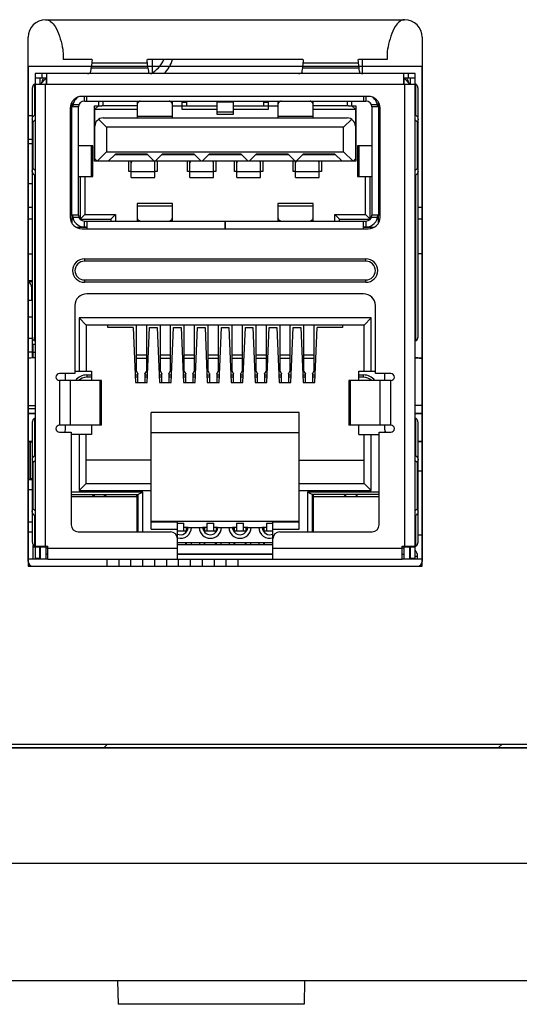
# Model space of a CAD drawing. Header units: millimetres. Extents: x 0 to 3905, y -1166 to 1110.
# Tile 12 of 155: x 464 to 485, y 582 to 624. Entities that reach past the tile are written whole.
import ezdxf

# ---------------------------------------------------------------- set-up
doc = ezdxf.new("R2010")
doc.units = ezdxf.units.MM
doc.header["$LTSCALE"] = 65.395
for name, color, linetype in [('100200351_DXF_CONTINUOUS_LINE', 7, 'CONTINUOUS'), ('100201213_DXF_CONTINUOUS_LINE', 7, 'CONTINUOUS'), ('100201489_DXF_CONTINUOUS_LINE', 7, 'CONTINUOUS'), ('100300849_DXF_CONTINUOUS_LINE', 7, 'CONTINUOUS'), ('101110356_DXF_CONTINUOUS_LINE', 7, 'CONTINUOUS'), ('101302054_DXF_CONTINUOUS_LINE', 7, 'CONTINUOUS'), ('910900013_DXF_CONTINUOUS_LINE', 7, 'CONTINUOUS'), ('910900585_DXF_CONTINUOUS_LINE', 7, 'CONTINUOUS'), ('DE-11-004220DXF_CONTINUOUS_LINE', 7, 'CONTINUOUS'), ('DE-11-053560DXF_CONTINUOUS_LINE', 7, 'CONTINUOUS'), ('DE-11-055623DXF_CONTINUOUS_LINE', 7, 'CONTINUOUS'), ('DE-13-001392DXF_CONTINUOUS_LINE', 7, 'CONTINUOUS'), ('DE-14-037740DXF_CONTINUOUS_LINE', 7, 'CONTINUOUS'), ('DE-19-007966DXF_CONTINUOUS_LINE', 7, 'CONTINUOUS'), ('LED-GREEN__1DXF_CONTINUOUS_LINE', 7, 'CONTINUOUS'), ('MV-20449REV1DXF_CONTINUOUS_LINE', 7, 'CONTINUOUS'), ('MV-20499-B_DXF_CONTINUOUS_LINE', 7, 'CONTINUOUS'), ('MV-20499-T_DXF_CONTINUOUS_LINE', 7, 'CONTINUOUS'), ('MV-23383REV1DXF_CONTINUOUS_LINE', 7, 'CONTINUOUS'), ('PCB-MV-20449DXF_CONTINUOUS_LINE', 7, 'CONTINUOUS'), ('RH2-C110PIN_DXF_CONTINUOUS_LINE', 7, 'CONTINUOUS'), ('RH2-C120__LODXF_CONTINUOUS_LINE', 7, 'CONTINUOUS'), ('RH2-C120__SHDXF_CONTINUOUS_LINE', 7, 'CONTINUOUS'), ('RH2-P110_RH2DXF_CONTINUOUS_LINE', 7, 'CONTINUOUS'), ('RH2-P120_DXF_CONTINUOUS_LINE', 7, 'CONTINUOUS'), ('RH2-S120__DXF_CONTINUOUS_LINE', 7, 'CONTINUOUS'), ('RH2-S130_RH2DXF_CONTINUOUS_LINE', 7, 'CONTINUOUS'), ('RH2-ZZ-0006_DXF_CONTINUOUS_LINE', 7, 'CONTINUOUS'), ('RUH-S110_RH2DXF_CONTINUOUS_LINE', 7, 'CONTINUOUS'), ('U34-MA1X-D1_DXF_CONTINUOUS_LINE', 7, 'CONTINUOUS'), ('Z26-RH2_T1_CDXF_CONTINUOUS_LINE', 7, 'CONTINUOUS')]:
    doc.layers.add(name, color=color, linetype=linetype)

msp = doc.modelspace()

# ---------------------------------------------------------------- linework, layer by layer
at = {"layer": '100200351_DXF_CONTINUOUS_LINE'}
msp.add_line((464.654, 607.725), (464.354, 607.725), dxfattribs=at)
at = {"layer": '100201213_DXF_CONTINUOUS_LINE'}
for p, q in [((464.447, 604.735), (464.447, 606.315)), ((464.447, 606.315), (464.541, 606.315)), ((464.457, 604.725), (464.457, 606.324)), ((464.529, 604.735), (464.447, 604.735)), ((464.529, 604.725), (464.457, 604.725))]:
    msp.add_line(p, q, dxfattribs=at)
for centre, start, end in [((464.457, 606.315), 104.4538, 179.9982), ((464.457, 604.735), 179.9982, 269.9982)]:
    msp.add_arc(centre, 0.01, start, end, dxfattribs=at)
at = {"layer": '100201489_DXF_CONTINUOUS_LINE'}
msp.add_line((480.979, 605.074), (481.154, 605.074), dxfattribs=at)
at = {"layer": '100300849_DXF_CONTINUOUS_LINE'}
msp.add_line((464.354, 602.899), (464.541, 602.899), dxfattribs=at)
at = {"layer": '101110356_DXF_CONTINUOUS_LINE'}
for p, q in [((464.529, 604.699), (464.354, 604.699)), ((464.354, 604.699), (464.529, 604.699))]:
    msp.add_line(p, q, dxfattribs=at)
at = {"layer": '101302054_DXF_CONTINUOUS_LINE'}
for p, q in [((464.541, 613.173), (464.354, 613.173)), ((464.354, 613.153), (464.541, 613.153)), ((464.509, 612.353), (464.509, 612.853)), ((464.541, 612.853), (464.509, 612.853)), ((464.354, 612.353), (464.509, 612.353)), ((464.354, 611.638), (464.539, 611.638)), ((464.539, 610.723), (464.354, 610.723)), ((464.539, 609.884), (464.539, 610.879)), ((464.354, 610.143), (464.539, 610.143)), ((464.554, 610.476), (464.554, 609.89)), ((464.554, 610.476), (464.654, 610.476)), ((464.654, 610.123), (464.554, 610.123))]:
    msp.add_line(p, q, dxfattribs=at)
msp.add_ellipse((464.336, 612.853), major_axis=(0, 0.3), ratio=0.578955, start_param=-1.570796, end_param=-0.10805, dxfattribs=at)
at = {"layer": '910900013_DXF_CONTINUOUS_LINE'}
msp.add_line((480.967, 602.34), (481.154, 602.34), dxfattribs=at)
at = {"layer": '910900585_DXF_CONTINUOUS_LINE'}
for p, q in [((464.354, 602.467), (464.541, 602.467)), ((464.862, 601.324), (464.862, 601.834))]:
    msp.add_line(p, q, dxfattribs=at)
at = {"layer": 'DE-11-004220DXF_CONTINUOUS_LINE'}
for p, q in [((464.354, 620.224), (464.529, 620.224)), ((464.354, 619.224), (464.529, 619.224)), ((464.529, 619.024), (464.354, 619.024)), ((464.354, 617.324), (464.541, 617.324)), ((464.354, 616.324), (464.541, 616.324))]:
    msp.add_line(p, q, dxfattribs=at)
msp.add_arc((468.998, 623.122), 1.6, 316.1358, 341.5067, dxfattribs=at)
at = {"layer": 'DE-11-053560DXF_CONTINUOUS_LINE'}
for p, q in [((481.154, 616.307), (480.967, 616.307)), ((464.354, 615.824), (464.541, 615.824)), ((480.967, 615.824), (481.154, 615.824)), ((464.354, 614.324), (464.541, 614.324)), ((481.154, 614.324), (480.967, 614.324))]:
    msp.add_line(p, q, dxfattribs=at)
at = {"layer": 'DE-11-055623DXF_CONTINUOUS_LINE'}
for p, q in [((465.104, 624.314), (480.404, 624.314)), ((480.404, 624.314), (480.376, 624.314)), ((464.354, 601.214), (464.354, 623.564)), ((481.154, 623.564), (481.154, 601.214)), ((465.854, 622.794), (465.854, 622.614)), ((479.654, 622.794), (479.654, 622.614)), ((467.069, 622.614), (465.854, 622.614)), ((476.069, 622.614), (469.44, 622.614)), ((479.654, 622.614), (478.44, 622.614)), ((464.554, 601.014), (480.954, 601.014)), ((318.943, 593.424), (525.363, 593.424))]:
    msp.add_line(p, q, dxfattribs=at)
for centre, radius, start, end in [((465.104, 623.564), 0.75, 90, 180), ((480.404, 623.564), 0.75, 0, 90), ((464.554, 601.214), 0.2, 180, 270), ((480.954, 601.214), 0.2, 270, 0)]:
    msp.add_arc(centre, radius, start, end, dxfattribs=at)
for points, knots in [([(465.132, 624.314), (465.147, 624.313), (465.212, 624.303), (465.272, 624.269), (465.313, 624.239)], [0, 0, 0, 0, 0.223213, 1, 1, 1, 1]), ([(465.313, 624.239), (465.393, 624.181), (465.55, 623.985), (465.708, 623.608), (465.814, 623.194), (465.855, 622.914), (465.854, 622.794)], [0, 0, 0, 0, 0.186952, 0.465707, 0.772347, 1, 1, 1, 1]), ([(480.195, 624.239), (480.116, 624.181), (479.958, 623.985), (479.801, 623.608), (479.695, 623.194), (479.653, 622.914), (479.654, 622.794)], [0, 0, 0, 0, 0.186952, 0.465707, 0.772347, 1, 1, 1, 1]), ([(480.376, 624.314), (480.362, 624.313), (480.296, 624.303), (480.237, 624.269), (480.195, 624.239)], [0, 0, 0, 0, 0.223213, 1, 1, 1, 1])]:
    msp.add_open_spline(points, degree=3, knots=knots, dxfattribs=at)
at = {"layer": 'DE-13-001392DXF_CONTINUOUS_LINE'}
for p, q in [((467.591, 593.274), (467.741, 593.424)), ((484.406, 593.274), (484.556, 593.424)), ((318.943, 593.274), (525.363, 593.274)), ((525.363, 593.247), (318.943, 593.247)), ((522.482, 588.324), (321.826, 588.324)), ((517.561, 583.324), (326.748, 583.324)), ((468.166, 583.324), (468.192, 582.324)), ((476.142, 583.324), (476.116, 582.324)), ((476.116, 582.324), (468.192, 582.324))]:
    msp.add_line(p, q, dxfattribs=at)
at = {"layer": 'DE-14-037740DXF_CONTINUOUS_LINE'}
msp.add_line((464.354, 604.284), (464.529, 604.284), dxfattribs=at)
at = {"layer": 'DE-19-007966DXF_CONTINUOUS_LINE'}
for p, q in [((469.654, 622.058), (469.654, 622.614)), ((478.6, 622.014), (478.6, 622.614))]:
    msp.add_line(p, q, dxfattribs=at)
msp.add_arc((468.998, 623.122), 1.25, 297.4931, 336.0431, dxfattribs=at)
at = {"layer": 'LED-GREEN__1DXF_CONTINUOUS_LINE'}
for p, q in [((466.194, 603.984), (468.994, 603.984)), ((468.994, 603.984), (468.994, 602.474)), ((476.514, 602.474), (476.514, 603.984)), ((476.514, 603.984), (479.314, 603.984))]:
    msp.add_line(p, q, dxfattribs=at)
at = {"layer": 'MV-20449REV1DXF_CONTINUOUS_LINE'}
for p, q in [((464.354, 607.525), (464.654, 607.525)), ((480.854, 607.524), (481.154, 607.524)), ((464.354, 606.325), (464.541, 606.325)), ((480.967, 606.324), (481.154, 606.324))]:
    msp.add_line(p, q, dxfattribs=at)
at = {"layer": 'MV-20499-B_DXF_CONTINUOUS_LINE'}
for p, q in [((464.554, 606.325), (464.354, 606.325)), ((481.154, 606.324), (480.954, 606.324))]:
    msp.add_line(p, q, dxfattribs=at)
at = {"layer": 'MV-20499-T_DXF_CONTINUOUS_LINE'}
for p, q in [((464.654, 607.525), (464.354, 607.525)), ((481.154, 607.524), (480.854, 607.524))]:
    msp.add_line(p, q, dxfattribs=at)
at = {"layer": 'MV-23383REV1DXF_CONTINUOUS_LINE'}
for p, q in [((464.354, 601.324), (465.204, 601.324)), ((467.724, 601.014), (467.724, 601.314)), ((468.232, 601.014), (468.232, 601.314)), ((468.74, 601.014), (468.74, 601.314)), ((469.248, 601.014), (469.248, 601.314)), ((469.756, 601.014), (469.756, 601.314)), ((470.264, 601.014), (470.264, 601.314)), ((470.772, 601.014), (470.772, 601.314)), ((471.28, 601.014), (471.28, 601.314)), ((471.788, 601.014), (471.788, 601.314)), ((472.296, 601.014), (472.296, 601.314)), ((472.804, 601.014), (472.804, 601.314)), ((473.312, 601.014), (473.312, 601.314)), ((480.304, 601.324), (481.154, 601.324))]:
    msp.add_line(p, q, dxfattribs=at)
at = {"layer": 'PCB-MV-20449DXF_CONTINUOUS_LINE'}
for p, q in [((464.354, 607.524), (464.654, 607.524)), ((480.854, 607.524), (481.154, 607.524)), ((464.354, 606.324), (464.541, 606.324)), ((480.967, 606.324), (481.154, 606.324))]:
    msp.add_line(p, q, dxfattribs=at)
at = {"layer": 'RH2-C110PIN_DXF_CONTINUOUS_LINE'}
for p, q in [((468.959, 611.294), (468.959, 609.352)), ((469.409, 609.352), (469.409, 611.294)), ((469.979, 611.294), (469.979, 609.352)), ((470.429, 609.352), (470.429, 611.294)), ((470.999, 611.294), (470.999, 609.352)), ((471.449, 609.352), (471.449, 611.294)), ((472.019, 611.294), (472.019, 609.352)), ((472.469, 609.352), (472.469, 611.294)), ((473.039, 611.294), (473.039, 609.352)), ((473.489, 609.352), (473.489, 611.294)), ((474.059, 611.294), (474.059, 609.352)), ((474.509, 609.352), (474.509, 611.294)), ((475.079, 611.294), (475.079, 609.352)), ((475.529, 609.352), (475.529, 611.294)), ((476.099, 611.294), (476.099, 609.352)), ((476.549, 609.352), (476.549, 611.294)), ((469.409, 610.006), (468.959, 610.006)), ((468.959, 609.877), (469.409, 609.877)), ((470.429, 610.006), (469.979, 610.006)), ((469.979, 609.877), (470.429, 609.877)), ((471.449, 610.006), (470.999, 610.006)), ((470.999, 609.877), (471.449, 609.877)), ((472.469, 610.006), (472.019, 610.006)), ((472.019, 609.877), (472.469, 609.877)), ((473.489, 610.006), (473.039, 610.006)), ((473.039, 609.877), (473.489, 609.877)), ((474.509, 610.006), (474.059, 610.006)), ((474.059, 609.877), (474.509, 609.877)), ((475.529, 610.006), (475.079, 610.006)), ((475.079, 609.877), (475.529, 609.877)), ((476.549, 610.006), (476.099, 610.006)), ((476.099, 609.877), (476.549, 609.877)), ((469.032, 609.222), (468.959, 609.352)), ((469.409, 609.352), (469.336, 609.222)), ((470.052, 609.222), (469.979, 609.352)), ((470.429, 609.352), (470.356, 609.222)), ((471.072, 609.222), (470.999, 609.352)), ((471.449, 609.352), (471.376, 609.222)), ((472.092, 609.222), (472.019, 609.352)), ((472.469, 609.352), (472.396, 609.222)), ((473.112, 609.222), (473.039, 609.352)), ((473.489, 609.352), (473.416, 609.222)), ((474.132, 609.222), (474.059, 609.352)), ((474.509, 609.352), (474.436, 609.222)), ((475.152, 609.222), (475.079, 609.352)), ((475.529, 609.352), (475.456, 609.222)), ((476.172, 609.222), (476.099, 609.352)), ((476.549, 609.352), (476.476, 609.222)), ((469.032, 609.222), (469.034, 609.215)), ((469.034, 608.844), (469.034, 609.215)), ((469.334, 609.215), (469.336, 609.222)), ((469.334, 609.215), (469.334, 608.844)), ((470.052, 609.222), (470.054, 609.215)), ((470.054, 608.844), (470.054, 609.215)), ((470.354, 609.215), (470.356, 609.222)), ((470.354, 609.215), (470.354, 608.844)), ((471.072, 609.222), (471.074, 609.215)), ((471.074, 608.844), (471.074, 609.215)), ((471.374, 609.215), (471.376, 609.222)), ((471.374, 609.215), (471.374, 608.844)), ((472.092, 609.222), (472.094, 609.215)), ((472.094, 608.844), (472.094, 609.215)), ((472.394, 609.215), (472.396, 609.222)), ((472.394, 609.215), (472.394, 608.844)), ((473.112, 609.222), (473.114, 609.215)), ((473.114, 608.844), (473.114, 609.215)), ((473.414, 609.215), (473.416, 609.222)), ((473.414, 609.215), (473.414, 608.844)), ((474.132, 609.222), (474.134, 609.215)), ((474.134, 608.844), (474.134, 609.215)), ((474.434, 609.215), (474.436, 609.222)), ((474.434, 609.215), (474.434, 608.844)), ((475.152, 609.222), (475.154, 609.215)), ((475.154, 608.844), (475.154, 609.215)), ((475.454, 609.215), (475.456, 609.222)), ((475.454, 609.215), (475.454, 608.844)), ((476.172, 609.222), (476.174, 609.215)), ((476.174, 608.844), (476.174, 609.215)), ((476.474, 609.215), (476.476, 609.222)), ((476.474, 609.215), (476.474, 608.844))]:
    msp.add_line(p, q, dxfattribs=at)
at = {"layer": 'RH2-C120__LODXF_CONTINUOUS_LINE'}
for p, q in [((471.969, 602.66), (471.795, 602.66)), ((471.819, 602.66), (471.819, 602.55)), ((471.869, 602.66), (471.869, 602.499)), ((471.969, 602.849), (471.969, 602.499)), ((471.969, 602.849), (472.269, 602.849)), ((472.269, 602.499), (472.269, 602.849)), ((472.444, 602.66), (472.269, 602.66)), ((472.369, 602.66), (472.369, 602.499)), ((472.419, 602.66), (472.419, 602.55)), ((474.509, 602.66), (474.335, 602.66)), ((474.359, 602.66), (474.359, 602.55)), ((474.409, 602.66), (474.409, 602.499)), ((474.509, 602.849), (474.509, 602.499)), ((474.509, 602.849), (474.784, 602.849)), ((472.393, 602.499), (471.846, 602.499)), ((471.894, 602.44), (471.894, 602.499)), ((472.344, 602.44), (472.344, 602.499)), ((474.784, 602.499), (474.386, 602.499)), ((474.434, 602.44), (474.434, 602.499)), ((471.894, 601.924), (471.894, 602.004)), ((472.344, 601.924), (472.344, 602.004)), ((474.434, 601.924), (474.434, 602.004))]:
    msp.add_line(p, q, dxfattribs=at)
at = {"layer": 'RH2-C120__SHDXF_CONTINUOUS_LINE'}
for p, q in [((470.724, 602.849), (470.999, 602.849)), ((470.999, 602.499), (470.999, 602.849)), ((471.174, 602.66), (470.999, 602.66)), ((471.099, 602.66), (471.099, 602.499)), ((471.149, 602.66), (471.149, 602.55)), ((473.239, 602.66), (473.065, 602.66)), ((473.089, 602.66), (473.089, 602.55)), ((473.139, 602.66), (473.139, 602.499)), ((473.239, 602.849), (473.239, 602.499)), ((473.239, 602.849), (473.539, 602.849)), ((473.539, 602.499), (473.539, 602.849)), ((473.714, 602.66), (473.539, 602.66)), ((473.639, 602.66), (473.639, 602.499)), ((473.689, 602.66), (473.689, 602.55)), ((471.123, 602.499), (470.724, 602.499)), ((471.074, 602.44), (471.074, 602.499)), ((473.663, 602.499), (473.116, 602.499)), ((473.164, 602.44), (473.164, 602.499)), ((473.614, 602.44), (473.614, 602.499)), ((471.074, 601.924), (471.074, 602.004)), ((473.164, 601.924), (473.164, 602.004)), ((473.614, 601.924), (473.614, 602.004))]:
    msp.add_line(p, q, dxfattribs=at)
at = {"layer": 'RH2-P110_RH2DXF_CONTINUOUS_LINE'}
for p, q in [((465.129, 621.814), (464.879, 621.564)), ((465.129, 621.814), (465.129, 621.564)), ((480.379, 621.564), (480.379, 621.814)), ((480.379, 621.814), (480.629, 621.564)), ((466.229, 620.594), (466.229, 620.806)), ((467.179, 618.284), (467.179, 620.644)), ((467.179, 620.644), (467.504, 620.644)), ((467.354, 620.844), (467.354, 620.644)), ((467.554, 620.644), (467.554, 620.844)), ((470.904, 620.794), (471.104, 620.794)), ((471.104, 620.794), (471.104, 620.644)), ((474.404, 620.644), (474.404, 620.794)), ((474.404, 620.794), (474.604, 620.794)), ((477.954, 620.844), (477.954, 620.644)), ((478.004, 620.644), (478.329, 620.644)), ((478.154, 620.644), (478.154, 620.844)), ((478.329, 620.644), (478.329, 618.284)), ((479.279, 620.806), (479.279, 620.594)), ((467.304, 618.284), (467.179, 618.284)), ((468.654, 617.834), (468.654, 618.284)), ((469.854, 618.284), (469.854, 617.834)), ((471.154, 617.834), (471.154, 618.284)), ((472.354, 618.284), (472.354, 617.834)), ((473.154, 617.834), (473.154, 618.284)), ((474.354, 618.284), (474.354, 617.834)), ((475.654, 617.834), (475.654, 618.284)), ((476.854, 618.284), (476.854, 617.834)), ((478.329, 618.284), (478.204, 618.284)), ((468.754, 617.834), (468.654, 617.834)), ((469.854, 617.834), (469.754, 617.834)), ((471.254, 617.834), (471.154, 617.834)), ((472.354, 617.834), (472.254, 617.834)), ((473.254, 617.834), (473.154, 617.834)), ((474.354, 617.834), (474.254, 617.834)), ((475.754, 617.834), (475.654, 617.834)), ((476.854, 617.834), (476.754, 617.834)), ((466.579, 617.634), (466.579, 615.804)), ((466.779, 617.634), (466.779, 616.004)), ((478.729, 616.004), (478.729, 617.634)), ((478.929, 615.804), (478.929, 617.634)), ((466.579, 615.804), (466.779, 616.004)), ((466.779, 616.004), (468.079, 616.004)), ((467.879, 615.804), (468.079, 616.004)), ((468.079, 616.004), (468.079, 615.724)), ((477.429, 615.724), (477.429, 616.004)), ((477.629, 615.804), (477.429, 616.004)), ((477.429, 616.004), (478.729, 616.004)), ((478.929, 615.804), (478.729, 616.004)), ((466.229, 615.632), (466.229, 615.974)), ((466.579, 615.804), (467.879, 615.804)), ((467.879, 615.804), (467.879, 615.724)), ((477.629, 615.724), (477.629, 615.804)), ((477.629, 615.804), (478.929, 615.804)), ((479.279, 615.974), (479.279, 615.632)), ((466.854, 615.454), (466.418, 615.454)), ((479.091, 615.454), (478.654, 615.454)), ((466.534, 611.594), (466.534, 609.324)), ((478.974, 611.594), (466.534, 611.594)), ((466.834, 611.294), (466.534, 611.594)), ((478.674, 611.294), (478.974, 611.594)), ((478.974, 609.324), (478.974, 611.594)), ((466.834, 611.294), (466.834, 609.324)), ((478.674, 611.294), (466.834, 611.294)), ((467.754, 611.194), (467.754, 611.294)), ((468.835, 611.194), (467.754, 611.194)), ((468.835, 611.194), (468.934, 608.844)), ((469.434, 608.844), (469.534, 611.194)), ((469.534, 611.194), (469.855, 611.194)), ((469.855, 611.194), (469.954, 608.844)), ((470.454, 608.844), (470.554, 611.194)), ((470.554, 611.194), (470.875, 611.194)), ((470.875, 611.194), (470.974, 608.844)), ((471.474, 608.844), (471.574, 611.194)), ((471.574, 611.194), (471.895, 611.194)), ((471.895, 611.194), (471.994, 608.844)), ((472.494, 608.844), (472.594, 611.194)), ((472.594, 611.194), (472.915, 611.194)), ((472.915, 611.194), (473.014, 608.844)), ((473.514, 608.844), (473.614, 611.194)), ((473.614, 611.194), (473.935, 611.194)), ((473.935, 611.194), (474.034, 608.844)), ((474.534, 608.844), (474.634, 611.194)), ((474.634, 611.194), (474.955, 611.194)), ((474.955, 611.194), (475.054, 608.844)), ((475.554, 608.844), (475.654, 611.194)), ((475.654, 611.194), (475.975, 611.194)), ((475.975, 611.194), (476.074, 608.844)), ((476.574, 608.844), (476.674, 611.194)), ((477.754, 611.194), (476.674, 611.194)), ((477.754, 611.294), (477.754, 611.194)), ((478.674, 609.324), (478.674, 611.294)), ((466.354, 609.324), (467.054, 609.324)), ((467.054, 609.324), (467.054, 608.924)), ((478.454, 608.924), (478.454, 609.324)), ((478.454, 609.324), (479.154, 609.324)), ((468.934, 608.844), (469.434, 608.844)), ((469.954, 608.844), (470.454, 608.844)), ((470.974, 608.844), (471.474, 608.844)), ((471.994, 608.844), (472.494, 608.844)), ((473.014, 608.844), (473.514, 608.844)), ((474.034, 608.844), (474.534, 608.844)), ((475.054, 608.844), (475.554, 608.844)), ((476.074, 608.844), (476.574, 608.844)), ((469.604, 602.594), (469.604, 607.564)), ((475.904, 607.564), (469.604, 607.564)), ((475.904, 602.594), (475.904, 607.564)), ((467.054, 607.024), (467.054, 606.624)), ((478.454, 606.624), (478.454, 607.024)), ((467.054, 606.624), (466.194, 606.624)), ((466.534, 606.624), (466.534, 604.234)), ((466.834, 604.534), (466.834, 606.624)), ((475.904, 606.694), (469.604, 606.694)), ((478.454, 606.624), (479.314, 606.624)), ((478.674, 604.534), (478.674, 606.624)), ((478.974, 604.234), (478.974, 606.624)), ((469.604, 605.534), (466.834, 605.534)), ((475.904, 605.534), (478.674, 605.534)), ((466.834, 604.534), (466.534, 604.234)), ((466.534, 604.234), (469.604, 604.234)), ((466.834, 604.534), (469.604, 604.534)), ((475.904, 604.534), (478.674, 604.534)), ((475.904, 604.234), (478.974, 604.234)), ((478.674, 604.534), (478.974, 604.234)), ((469.244, 604.159), (466.194, 604.159)), ((466.194, 604.059), (469.044, 604.059)), ((467.094, 603.984), (467.169, 604.059)), ((467.169, 604.059), (467.169, 603.984)), ((467.619, 603.984), (467.619, 604.059)), ((467.619, 604.059), (467.694, 603.984)), ((468.989, 603.984), (468.989, 604.059)), ((469.244, 604.159), (469.044, 604.059)), ((469.044, 602.474), (469.044, 604.059)), ((469.244, 602.474), (469.244, 604.159)), ((476.264, 604.159), (476.264, 602.474)), ((479.314, 604.159), (476.264, 604.159)), ((476.464, 604.059), (476.264, 604.159)), ((476.464, 604.059), (476.464, 602.474)), ((479.314, 604.059), (476.464, 604.059)), ((476.519, 603.984), (476.519, 604.059)), ((477.889, 604.059), (477.814, 603.984)), ((477.889, 604.059), (477.889, 603.984)), ((478.339, 604.059), (478.339, 603.984)), ((478.414, 603.984), (478.339, 604.059)), ((469.604, 602.924), (475.904, 602.924)), ((469.604, 602.894), (470.724, 602.894)), ((469.604, 602.594), (470.724, 602.594)), ((470.724, 602.174), (470.724, 602.894)), ((474.784, 602.174), (474.784, 602.894)), ((474.784, 602.894), (475.904, 602.894)), ((474.784, 602.594), (475.904, 602.594)), ((464.879, 601.324), (464.879, 601.834)), ((465.129, 601.324), (465.129, 601.864)), ((465.204, 601.774), (465.129, 601.774)), ((474.784, 601.924), (470.724, 601.924)), ((480.379, 601.774), (480.304, 601.774)), ((480.379, 601.324), (480.379, 601.864)), ((480.629, 601.324), (480.629, 601.834)), ((465.204, 601.524), (465.129, 601.524)), ((474.784, 601.524), (470.724, 601.524)), ((480.304, 601.524), (480.379, 601.524))]:
    msp.add_line(p, q, dxfattribs=at)
at = {"layer": 'RH2-P120_DXF_CONTINUOUS_LINE'}
for p, q in [((471.105, 602.474), (471.074, 602.474)), ((471.099, 602.474), (471.099, 602.467)), ((471.103, 602.471), (471.099, 602.474)), ((471.894, 602.474), (471.864, 602.474)), ((471.869, 602.474), (471.866, 602.471)), ((471.869, 602.467), (471.869, 602.474)), ((472.375, 602.474), (472.344, 602.474)), ((472.369, 602.474), (472.369, 602.467)), ((472.373, 602.471), (472.369, 602.474)), ((473.164, 602.474), (473.134, 602.474)), ((473.139, 602.474), (473.136, 602.471)), ((473.139, 602.467), (473.139, 602.474)), ((473.645, 602.474), (473.614, 602.474)), ((473.639, 602.474), (473.639, 602.467)), ((473.643, 602.471), (473.639, 602.474)), ((474.434, 602.474), (474.404, 602.474)), ((474.409, 602.474), (474.406, 602.471)), ((474.409, 602.467), (474.409, 602.474)), ((471.099, 602.004), (471.099, 601.924)), ((471.299, 602.004), (471.299, 601.924)), ((471.669, 601.924), (471.669, 602.004)), ((471.869, 601.924), (471.869, 602.004)), ((472.369, 602.004), (472.369, 601.924)), ((472.569, 602.004), (472.569, 601.924)), ((472.939, 601.924), (472.939, 602.004)), ((473.139, 601.924), (473.139, 602.004)), ((473.639, 602.004), (473.639, 601.924)), ((473.839, 602.004), (473.839, 601.924)), ((474.209, 601.924), (474.209, 602.004)), ((474.409, 601.924), (474.409, 602.004))]:
    msp.add_line(p, q, dxfattribs=at)
at = {"layer": 'RH2-S120__DXF_CONTINUOUS_LINE'}
for p, q in [((464.654, 621.814), (464.654, 621.564)), ((464.854, 621.814), (464.854, 621.564)), ((480.654, 621.564), (480.654, 621.814)), ((480.854, 621.564), (480.854, 621.814)), ((464.588, 620.203), (464.654, 620.27)), ((480.854, 620.27), (480.921, 620.203)), ((464.529, 620.136), (464.529, 617.793)), ((464.576, 619.961), (464.654, 620.039)), ((464.576, 617.968), (464.576, 619.961)), ((480.854, 620.039), (480.932, 619.961)), ((480.932, 619.961), (480.932, 617.968)), ((480.979, 617.793), (480.979, 620.136)), ((464.654, 617.89), (464.576, 617.968)), ((464.588, 617.726), (464.654, 617.659)), ((480.932, 617.968), (480.854, 617.89)), ((480.854, 617.659), (480.921, 617.726)), ((464.372, 609.881), (464.354, 609.88)), ((464.372, 609.881), (464.354, 609.88)), ((481.139, 609.881), (481.154, 609.88)), ((481.155, 609.88), (481.139, 609.881)), ((465.949, 608.924), (465.949, 609.224)), ((466.854, 609.164), (466.854, 609.064)), ((466.854, 609.164), (467.054, 609.164)), ((467.054, 609.064), (466.854, 609.064)), ((468.921, 609.164), (469.034, 609.164)), ((469.034, 609.064), (468.925, 609.064)), ((469.334, 609.164), (469.448, 609.164)), ((469.444, 609.064), (469.334, 609.064)), ((469.941, 609.164), (470.054, 609.164)), ((470.054, 609.064), (469.945, 609.064)), ((470.354, 609.164), (470.468, 609.164)), ((470.464, 609.064), (470.354, 609.064)), ((470.961, 609.164), (471.074, 609.164)), ((471.074, 609.064), (470.965, 609.064)), ((471.374, 609.164), (471.488, 609.164)), ((471.484, 609.064), (471.374, 609.064)), ((471.981, 609.164), (472.094, 609.164)), ((472.094, 609.064), (471.985, 609.064)), ((472.394, 609.164), (472.508, 609.164)), ((472.504, 609.064), (472.394, 609.064)), ((473.001, 609.164), (473.114, 609.164)), ((473.114, 609.064), (473.005, 609.064)), ((473.414, 609.164), (473.528, 609.164)), ((473.524, 609.064), (473.414, 609.064)), ((474.021, 609.164), (474.134, 609.164)), ((474.134, 609.064), (474.025, 609.064)), ((474.434, 609.164), (474.548, 609.164)), ((474.544, 609.064), (474.434, 609.064)), ((475.041, 609.164), (475.154, 609.164)), ((475.154, 609.064), (475.045, 609.064)), ((475.454, 609.164), (475.568, 609.164)), ((475.564, 609.064), (475.454, 609.064)), ((476.061, 609.164), (476.174, 609.164)), ((476.174, 609.064), (476.065, 609.064)), ((476.474, 609.164), (476.588, 609.164)), ((476.584, 609.064), (476.474, 609.064)), ((478.454, 609.164), (478.654, 609.164)), ((478.654, 609.064), (478.454, 609.064)), ((478.654, 609.064), (478.654, 609.164)), ((479.559, 608.924), (479.559, 609.224)), ((464.354, 607.869), (464.354, 607.869)), ((481.154, 607.869), (481.155, 607.869)), ((465.949, 606.824), (465.949, 607.024)), ((479.559, 606.824), (479.559, 607.024)), ((464.529, 605.616), (464.529, 603.273)), ((464.576, 605.441), (464.654, 605.519)), ((464.588, 605.683), (464.654, 605.75)), ((480.854, 605.75), (480.921, 605.683)), ((480.854, 605.519), (480.932, 605.441)), ((480.979, 603.273), (480.979, 605.616)), ((464.576, 603.448), (464.576, 605.441)), ((480.932, 605.441), (480.932, 603.448)), ((464.654, 603.37), (464.576, 603.448)), ((480.932, 603.448), (480.854, 603.37)), ((464.588, 603.206), (464.654, 603.139)), ((480.854, 603.139), (480.921, 603.206)), ((464.554, 601.831), (464.554, 601.324)), ((464.652, 601.824), (464.554, 601.824)), ((464.654, 601.864), (464.654, 601.324)), ((464.654, 601.834), (465.129, 601.834)), ((464.771, 601.834), (464.771, 601.864)), ((464.854, 601.324), (464.854, 601.81)), ((464.871, 601.834), (464.871, 601.864)), ((464.929, 601.864), (464.929, 601.834)), ((480.379, 601.834), (480.854, 601.834)), ((480.579, 601.834), (480.579, 601.864)), ((480.638, 601.864), (480.638, 601.834)), ((480.654, 601.324), (480.654, 601.834)), ((480.737, 601.864), (480.737, 601.834)), ((480.854, 601.324), (480.854, 601.864)), ((464.854, 601.334), (464.654, 601.334)), ((480.854, 601.334), (480.654, 601.334)), ((480.954, 601.424), (480.857, 601.424)), ((480.954, 601.324), (480.954, 601.431))]:
    msp.add_line(p, q, dxfattribs=at)
for centre, radius, start, end in [((465.062, 619.731), 0.67, 135.1027, 142.7347), ((480.446, 619.731), 0.67, 37.2653, 44.8973), ((465.063, 618.199), 0.671, 217.2694, 224.8931), ((480.446, 618.198), 0.67, 315.1027, 322.7348), ((466.854, 608.564), 0.6, 90, 143.1094), ((466.854, 608.564), 0.5, 90, 133.9086), ((478.654, 608.564), 0.6, 36.8932, 90), ((478.654, 608.564), 0.5, 46.0911, 90), ((465.749, 606.824), 0.2, 329.9043, 360), ((479.759, 606.824), 0.2, 180, 210.1027), ((465.062, 605.211), 0.67, 135.1027, 142.7347), ((480.446, 605.211), 0.67, 37.2653, 44.8973), ((465.063, 603.679), 0.671, 217.2694, 224.8931), ((480.446, 603.678), 0.67, 315.1027, 322.7348), ((464.964, 601.831), 0.41, 166.5196, 180), ((480.544, 601.431), 0.41, 0, 40.3676)]:
    msp.add_arc(centre, radius, start, end, dxfattribs=at)
for points, knots in [([(464.576, 619.961), (464.569, 619.971), (464.545, 620.01), (464.529, 620.056), (464.529, 620.09)], [0, 0, 0, 0, 0.279721, 1, 1, 1, 1]), ([(480.979, 620.09), (480.979, 620.079), (480.974, 620.033), (480.953, 619.99), (480.932, 619.961)], [0, 0, 0, 0, 0.225756, 1, 1, 1, 1]), ([(464.529, 617.839), (464.529, 617.85), (464.534, 617.896), (464.556, 617.939), (464.576, 617.968)], [0, 0, 0, 0, 0.225756, 1, 1, 1, 1]), ([(480.932, 617.968), (480.94, 617.958), (480.964, 617.919), (480.979, 617.873), (480.979, 617.839)], [0, 0, 0, 0, 0.279721, 1, 1, 1, 1]), ([(464.654, 609.894), (464.63, 609.893), (464.536, 609.889), (464.442, 609.884), (464.372, 609.881)], [0, 0, 0, 0, 0.25775, 1, 1, 1, 1]), ([(464.654, 609.894), (464.63, 609.893), (464.536, 609.889), (464.442, 609.884), (464.372, 609.881)], [0, 0, 0, 0, 0.257733, 1, 1, 1, 1]), ([(480.854, 609.894), (480.879, 609.893), (480.974, 609.889), (481.068, 609.884), (481.139, 609.881)], [0, 0, 0, 0, 0.257804, 1, 1, 1, 1]), ([(481.139, 609.881), (481.116, 609.882), (481.021, 609.886), (480.927, 609.891), (480.855, 609.894)], [0, 0, 0, 0, 0.241659, 1, 1, 1, 1]), ([(464.354, 607.869), (464.378, 607.868), (464.478, 607.863), (464.578, 607.858), (464.654, 607.855)], [0, 0, 0, 0, 0.241044, 1, 1, 1, 1]), ([(481.154, 607.869), (481.13, 607.868), (481.03, 607.863), (480.93, 607.858), (480.854, 607.855)], [0, 0, 0, 0, 0.241044, 1, 1, 1, 1]), ([(464.576, 605.441), (464.569, 605.451), (464.545, 605.49), (464.529, 605.536), (464.529, 605.57)], [0, 0, 0, 0, 0.279721, 1, 1, 1, 1]), ([(480.979, 605.57), (480.979, 605.559), (480.974, 605.513), (480.953, 605.47), (480.932, 605.441)], [0, 0, 0, 0, 0.225756, 1, 1, 1, 1]), ([(464.529, 603.319), (464.529, 603.33), (464.534, 603.376), (464.556, 603.419), (464.576, 603.448)], [0, 0, 0, 0, 0.225756, 1, 1, 1, 1]), ([(480.932, 603.448), (480.94, 603.438), (480.964, 603.399), (480.979, 603.353), (480.979, 603.319)], [0, 0, 0, 0, 0.279721, 1, 1, 1, 1])]:
    msp.add_open_spline(points, degree=3, knots=knots, dxfattribs=at)
at = {"layer": 'RH2-S130_RH2DXF_CONTINUOUS_LINE'}
for p, q in [((466.754, 620.844), (466.754, 621.044)), ((466.854, 620.844), (466.854, 621.044)), ((478.654, 621.044), (478.654, 620.844)), ((478.754, 621.044), (478.754, 620.844)), ((466.264, 620.694), (466.525, 620.694)), ((466.754, 620.844), (478.754, 620.844)), ((469.004, 620.844), (469.004, 620.124)), ((470.504, 620.124), (470.504, 620.844)), ((472.404, 620.844), (472.404, 620.285)), ((473.104, 620.802), (472.404, 620.802)), ((473.104, 620.285), (473.104, 620.844)), ((475.004, 620.844), (475.004, 620.124)), ((476.504, 620.124), (476.504, 620.844)), ((478.983, 620.694), (479.244, 620.694)), ((466.504, 620.594), (466.157, 620.594)), ((466.208, 620.594), (466.208, 615.974)), ((466.504, 615.974), (466.504, 620.594)), ((470.504, 620.191), (469.004, 620.191)), ((473.104, 620.371), (472.404, 620.371)), ((472.404, 620.285), (473.104, 620.285)), ((476.504, 620.191), (475.004, 620.191)), ((479.004, 620.594), (479.004, 615.974)), ((479.352, 620.594), (479.004, 620.594)), ((479.301, 615.974), (479.301, 620.594)), ((467.118, 618.934), (466.504, 618.934)), ((467.045, 618.934), (467.045, 617.634)), ((467.118, 617.634), (467.118, 618.934)), ((478.39, 618.934), (478.39, 617.634)), ((479.004, 618.934), (478.39, 618.934)), ((478.464, 617.634), (478.464, 618.934)), ((466.504, 617.634), (467.118, 617.634)), ((478.39, 617.634), (479.004, 617.634)), ((469.004, 616.476), (469.004, 615.724)), ((470.504, 616.476), (469.004, 616.476)), ((470.504, 615.724), (470.504, 616.476)), ((475.004, 616.476), (475.004, 615.724)), ((476.504, 616.476), (475.004, 616.476)), ((476.504, 615.724), (476.504, 616.476)), ((469.004, 616.378), (470.504, 616.378)), ((475.004, 616.378), (476.504, 616.378)), ((466.504, 615.974), (466.154, 615.974)), ((466.525, 615.874), (466.264, 615.874)), ((466.754, 615.474), (466.754, 615.724)), ((466.754, 615.724), (472.753, 615.724)), ((466.854, 615.724), (466.854, 615.394)), ((472.753, 615.724), (472.753, 615.394)), ((472.755, 615.394), (472.755, 615.724)), ((472.755, 615.724), (478.754, 615.724)), ((478.654, 615.394), (478.654, 615.724)), ((478.754, 615.724), (478.754, 615.474)), ((479.244, 615.874), (478.983, 615.874)), ((479.354, 615.974), (479.004, 615.974)), ((466.754, 615.474), (466.854, 615.474)), ((478.654, 615.474), (478.754, 615.474))]:
    msp.add_line(p, q, dxfattribs=at)
for centre, radius, start, end in [((466.754, 620.594), 0.5, 123.1551, 180), ((466.754, 620.594), 0.25, 90, 180), ((478.754, 620.594), 0.25, 0, 90), ((478.754, 620.594), 0.5, 0, 56.8332), ((466.754, 615.974), 0.5, 180, 270), ((466.754, 615.974), 0.25, 180, 270), ((478.754, 615.974), 0.5, 270, 0), ((478.754, 615.974), 0.25, 270, 0)]:
    msp.add_arc(centre, radius, start, end, dxfattribs=at)
for points, knots in [([(469.138, 620.845), (469.119, 620.838), (469.084, 620.822), (469.04, 620.788), (469.011, 620.746), (469.004, 620.714), (469.004, 620.699)], [0, 0, 0, 0, 0.290487, 0.552231, 0.78542, 1, 1, 1, 1]), ([(470.504, 620.699), (470.504, 620.714), (470.497, 620.746), (470.469, 620.788), (470.425, 620.822), (470.39, 620.838), (470.371, 620.845)], [0, 0, 0, 0, 0.214587, 0.447783, 0.709524, 1, 1, 1, 1]), ([(475.138, 620.845), (475.119, 620.838), (475.084, 620.822), (475.04, 620.788), (475.011, 620.746), (475.004, 620.714), (475.004, 620.699)], [0, 0, 0, 0, 0.290487, 0.552231, 0.78542, 1, 1, 1, 1]), ([(476.504, 620.699), (476.504, 620.714), (476.497, 620.746), (476.469, 620.788), (476.425, 620.822), (476.39, 620.838), (476.371, 620.845)], [0, 0, 0, 0, 0.214587, 0.447783, 0.709524, 1, 1, 1, 1]), ([(469.004, 615.871), (469.004, 615.856), (469.012, 615.824), (469.041, 615.781), (469.087, 615.747), (469.123, 615.731), (469.143, 615.724)], [0, 0, 0, 0, 0.213772, 0.446741, 0.708906, 1, 1, 1, 1]), ([(470.366, 615.724), (470.385, 615.731), (470.422, 615.747), (470.467, 615.781), (470.497, 615.824), (470.504, 615.856), (470.504, 615.871)], [0, 0, 0, 0, 0.291102, 0.553268, 0.786232, 1, 1, 1, 1]), ([(475.004, 615.871), (475.004, 615.856), (475.012, 615.824), (475.041, 615.781), (475.087, 615.747), (475.123, 615.731), (475.143, 615.724)], [0, 0, 0, 0, 0.213772, 0.446741, 0.708906, 1, 1, 1, 1]), ([(476.366, 615.724), (476.385, 615.731), (476.422, 615.747), (476.467, 615.781), (476.497, 615.824), (476.504, 615.856), (476.504, 615.871)], [0, 0, 0, 0, 0.291102, 0.553268, 0.786232, 1, 1, 1, 1])]:
    msp.add_open_spline(points, degree=3, knots=knots, dxfattribs=at)
at = {"layer": 'RH2-ZZ-0006_DXF_CONTINUOUS_LINE'}
for p, q in [((464.354, 622.314), (464.354, 601.014)), ((481.154, 622.314), (464.354, 622.314)), ((481.154, 601.014), (481.154, 622.314)), ((464.354, 601.014), (481.154, 601.014))]:
    msp.add_line(p, q, dxfattribs=at)
at = {"layer": 'RUH-S110_RH2DXF_CONTINUOUS_LINE'}
for p, q in [((467.069, 622.469), (467.047, 622.263)), ((467.069, 622.469), (469.44, 622.469)), ((469.462, 622.263), (469.44, 622.469)), ((476.069, 622.469), (476.047, 622.263)), ((476.069, 622.469), (478.44, 622.469)), ((478.462, 622.263), (478.44, 622.469)), ((464.654, 622.014), (464.654, 621.814)), ((480.854, 622.014), (464.654, 622.014)), ((464.954, 621.814), (464.954, 622.014)), ((465.154, 621.564), (465.154, 622.014)), ((467.047, 622.263), (469.462, 622.263)), ((476.047, 622.263), (478.462, 622.263)), ((480.354, 622.014), (480.354, 621.564)), ((480.554, 622.014), (480.554, 621.814)), ((480.854, 621.814), (480.854, 622.014)), ((464.642, 621.564), (464.627, 621.564)), ((464.642, 620.258), (464.642, 621.564)), ((465.154, 621.814), (464.654, 621.814)), ((464.654, 621.564), (464.654, 601.864)), ((464.654, 621.564), (480.854, 621.564)), ((465.104, 601.864), (465.104, 621.564)), ((480.854, 621.814), (480.354, 621.814)), ((480.404, 621.564), (480.404, 601.864)), ((480.854, 601.864), (480.854, 621.564)), ((480.882, 621.564), (480.854, 621.564)), ((480.866, 621.564), (480.866, 620.258)), ((464.541, 620.151), (464.541, 621.314)), ((478.854, 621.044), (466.654, 621.044)), ((480.967, 621.314), (480.967, 620.151)), ((466.154, 620.544), (466.154, 615.894)), ((479.354, 615.894), (479.354, 620.544)), ((464.529, 619.943), (464.516, 619.94)), ((464.516, 619.94), (464.529, 619.909)), ((480.993, 619.94), (480.979, 619.943)), ((480.979, 619.909), (480.993, 619.94)), ((464.541, 610.864), (464.541, 617.778)), ((464.642, 610.614), (464.642, 617.671)), ((480.866, 617.671), (480.866, 610.614)), ((480.967, 617.778), (480.967, 610.864)), ((466.654, 615.394), (478.854, 615.394)), ((466.754, 614.114), (466.754, 614.014)), ((466.754, 614.114), (478.754, 614.114)), ((478.754, 614.014), (466.754, 614.014)), ((478.754, 614.014), (478.754, 614.114)), ((466.754, 613.214), (466.754, 613.114)), ((466.754, 613.214), (478.754, 613.214)), ((478.754, 613.114), (466.754, 613.114)), ((478.754, 613.114), (478.754, 613.214)), ((478.654, 612.624), (466.854, 612.624)), ((466.354, 612.124), (466.354, 609.224)), ((479.154, 609.224), (479.154, 612.124)), ((464.642, 610.614), (464.627, 610.614)), ((480.882, 610.614), (480.854, 610.614)), ((466.354, 609.224), (465.694, 609.224)), ((465.694, 608.924), (465.694, 607.024)), ((467.485, 608.924), (465.694, 608.924)), ((466.164, 607.024), (466.164, 608.924)), ((467.413, 608.924), (467.413, 607.024)), ((467.485, 607.024), (467.485, 608.924)), ((478.024, 608.924), (478.024, 607.024)), ((479.814, 608.924), (478.024, 608.924)), ((478.096, 607.024), (478.096, 608.924)), ((479.814, 609.224), (479.154, 609.224)), ((479.344, 608.924), (479.344, 607.024)), ((479.814, 607.024), (479.814, 608.924)), ((464.627, 607.314), (464.654, 607.314)), ((464.642, 605.738), (464.642, 607.314)), ((480.866, 607.314), (480.866, 605.738)), ((480.866, 607.314), (480.882, 607.314)), ((464.541, 605.631), (464.541, 607.064)), ((467.485, 607.024), (465.694, 607.024)), ((479.814, 607.024), (478.024, 607.024)), ((480.967, 607.064), (480.967, 605.631)), ((465.694, 606.724), (466.194, 606.724)), ((466.194, 606.724), (466.194, 602.774)), ((479.314, 602.774), (479.314, 606.724)), ((479.314, 606.724), (479.814, 606.724)), ((464.541, 602.114), (464.541, 603.258)), ((464.642, 601.864), (464.642, 603.151)), ((480.866, 603.151), (480.866, 601.864)), ((480.967, 603.258), (480.967, 602.114)), ((466.494, 602.474), (470.424, 602.474)), ((470.724, 601.314), (470.724, 602.174)), ((474.784, 601.314), (474.784, 602.174)), ((475.084, 602.474), (479.014, 602.474)), ((464.627, 601.864), (464.654, 601.864)), ((464.654, 601.864), (465.204, 601.864)), ((465.204, 601.314), (465.204, 601.864)), ((470.724, 601.764), (465.204, 601.764)), ((480.304, 601.764), (474.784, 601.764)), ((480.304, 601.314), (480.304, 601.864)), ((480.304, 601.864), (480.854, 601.864)), ((480.866, 601.864), (480.882, 601.864)), ((465.204, 601.314), (480.304, 601.314)), ((474.784, 601.514), (470.724, 601.514))]:
    msp.add_line(p, q, dxfattribs=at)
for centre, radius, start, end in [((492.751, 619.809), 25.819, 173.7624, 174.0864), ((492.719, 619.813), 25.788, 173.7635, 174.0871), ((442.893, 619.717), 26.689, 5.9189, 6.2324), ((443.048, 619.733), 26.533, 5.9189, 6.2336), ((501.751, 619.809), 25.819, 173.7624, 174.0864), ((502.461, 619.733), 26.533, 173.7664, 174.0811), ((451.893, 619.717), 26.689, 5.9189, 6.2324), ((452.789, 619.813), 25.788, 5.9129, 6.2365), ((465.379, 621.564), 0.45, 146.1942, 173.1474), ((480.129, 621.564), 0.45, 6.8544, 33.8068), ((466.654, 620.544), 0.5, 90, 180), ((478.854, 620.544), 0.5, 0, 90), ((466.654, 615.894), 0.5, 180, 270), ((478.854, 615.894), 0.5, 270, 0), ((466.754, 613.614), 0.5, 90, 270), ((466.754, 613.614), 0.4, 90, 270), ((478.754, 613.614), 0.5, 270, 90), ((478.754, 613.614), 0.4, 270, 90), ((466.854, 612.124), 0.5, 90, 180), ((478.654, 612.124), 0.5, 0, 90), ((465.694, 609.074), 0.15, 90, 270), ((479.814, 609.074), 0.15, 270, 90), ((465.694, 606.874), 0.15, 90, 270), ((479.814, 606.874), 0.15, 270, 90), ((466.494, 602.774), 0.3, 180, 270), ((479.014, 602.774), 0.3, 270, 0), ((470.424, 602.174), 0.3, 360, 90), ((475.084, 602.174), 0.3, 90, 180)]:
    msp.add_arc(centre, radius, start, end, dxfattribs=at)
for points in [[(466.881, 622.014), (466.922, 622.014), (466.963, 622.019), (467.004, 622.028)], [(467.004, 622.028), (467.006, 622.032), (467.007, 622.036), (467.009, 622.04)], [(469.5, 622.04), (469.502, 622.036), (469.503, 622.032), (469.505, 622.028)], [(469.505, 622.028), (469.545, 622.019), (469.587, 622.014), (469.628, 622.014)], [(475.881, 622.014), (475.922, 622.014), (475.963, 622.019), (476.004, 622.028)], [(476.009, 622.04), (476.007, 622.036), (476.006, 622.032), (476.004, 622.028)], [(478.505, 622.028), (478.503, 622.032), (478.501, 622.036), (478.5, 622.04)], [(478.505, 622.028), (478.545, 622.019), (478.587, 622.014), (478.628, 622.014)], [(480.882, 621.564), (480.888, 621.564), (480.894, 621.562), (480.9, 621.559)], [(464.627, 610.614), (464.621, 610.614), (464.614, 610.617), (464.609, 610.62)], [(480.882, 607.314), (480.888, 607.314), (480.894, 607.312), (480.9, 607.309)], [(464.627, 601.864), (464.621, 601.864), (464.614, 601.867), (464.609, 601.87)]]:
    msp.add_open_spline(points, degree=3, dxfattribs=at)
for points, knots in [([(467.009, 622.04), (467.018, 622.068), (467.031, 622.143), (467.042, 622.217), (467.047, 622.263)], [0, 0, 0, 0, 0.384221, 1, 1, 1, 1]), ([(469.462, 622.263), (469.467, 622.217), (469.477, 622.142), (469.491, 622.067), (469.5, 622.04)], [0, 0, 0, 0, 0.616327, 1, 1, 1, 1]), ([(476.047, 622.263), (476.042, 622.217), (476.031, 622.143), (476.018, 622.068), (476.009, 622.04)], [0, 0, 0, 0, 0.615668, 1, 1, 1, 1]), ([(478.5, 622.04), (478.491, 622.068), (478.477, 622.143), (478.467, 622.217), (478.462, 622.263)], [0, 0, 0, 0, 0.384222, 1, 1, 1, 1]), ([(464.541, 621.314), (464.541, 621.346), (464.545, 621.406), (464.559, 621.476), (464.578, 621.521), (464.594, 621.549), (464.614, 621.564), (464.627, 621.564)], [0, 0, 0, 0, 0.344937, 0.644134, 0.765287, 0.863884, 1, 1, 1, 1]), ([(480.9, 621.559), (480.911, 621.552), (480.932, 621.523), (480.96, 621.441), (480.967, 621.367), (480.967, 621.314)], [0, 0, 0, 0, 0.159238, 0.390008, 1, 1, 1, 1]), ([(464.609, 610.62), (464.597, 610.627), (464.577, 610.656), (464.548, 610.738), (464.541, 610.812), (464.541, 610.864)], [0, 0, 0, 0, 0.159238, 0.390008, 1, 1, 1, 1]), ([(480.967, 610.864), (480.967, 610.833), (480.963, 610.773), (480.949, 610.703), (480.931, 610.658), (480.914, 610.63), (480.894, 610.614), (480.882, 610.614)], [0, 0, 0, 0, 0.344937, 0.644134, 0.765287, 0.863884, 1, 1, 1, 1]), ([(464.541, 607.064), (464.541, 607.096), (464.545, 607.156), (464.559, 607.226), (464.578, 607.271), (464.594, 607.299), (464.614, 607.314), (464.627, 607.314)], [0, 0, 0, 0, 0.344943, 0.644138, 0.765289, 0.863885, 1, 1, 1, 1]), ([(480.9, 607.309), (480.911, 607.302), (480.932, 607.273), (480.96, 607.191), (480.967, 607.117), (480.967, 607.064)], [0, 0, 0, 0, 0.159219, 0.389981, 1, 1, 1, 1]), ([(464.609, 601.87), (464.597, 601.877), (464.577, 601.906), (464.548, 601.988), (464.541, 602.062), (464.541, 602.114)], [0, 0, 0, 0, 0.159219, 0.389981, 1, 1, 1, 1]), ([(480.967, 602.114), (480.967, 602.083), (480.963, 602.023), (480.949, 601.953), (480.931, 601.908), (480.914, 601.88), (480.894, 601.864), (480.882, 601.864)], [0, 0, 0, 0, 0.344943, 0.644138, 0.765289, 0.863885, 1, 1, 1, 1])]:
    msp.add_open_spline(points, degree=3, knots=knots, dxfattribs=at)
at = {"layer": 'U34-MA1X-D1_DXF_CONTINUOUS_LINE'}
for p, q in [((467.204, 620.494), (467.354, 620.644)), ((469.004, 620.644), (467.504, 620.644)), ((470.504, 620.644), (472.404, 620.644)), ((470.904, 620.844), (470.904, 620.494)), ((473.104, 620.644), (475.004, 620.644)), ((474.604, 620.494), (474.604, 620.844)), ((478.004, 620.644), (476.504, 620.644)), ((478.154, 620.644), (478.304, 620.494)), ((467.204, 618.384), (467.204, 620.494)), ((467.204, 620.494), (469.004, 620.494)), ((470.904, 620.494), (472.404, 620.494)), ((473.104, 620.494), (474.604, 620.494)), ((476.504, 620.494), (478.304, 620.494)), ((478.304, 620.494), (478.304, 618.384)), ((467.362, 620.067), (467.704, 619.724)), ((467.554, 620.124), (477.954, 620.124)), ((477.804, 619.724), (478.147, 620.067)), ((467.704, 619.724), (467.704, 618.684)), ((477.804, 619.724), (467.704, 619.724)), ((477.804, 618.684), (477.804, 619.724)), ((467.304, 618.284), (467.704, 618.684)), ((467.704, 618.684), (477.804, 618.684)), ((468.074, 618.584), (467.774, 618.284)), ((468.054, 618.564), (469.454, 618.564)), ((469.434, 618.584), (468.074, 618.584)), ((469.734, 618.284), (469.434, 618.584)), ((470.074, 618.584), (469.774, 618.284)), ((470.054, 618.564), (471.454, 618.564)), ((471.434, 618.584), (470.074, 618.584)), ((471.734, 618.284), (471.434, 618.584)), ((472.074, 618.584), (471.774, 618.284)), ((472.054, 618.564), (473.454, 618.564)), ((473.434, 618.584), (472.074, 618.584)), ((473.734, 618.284), (473.434, 618.584)), ((474.074, 618.584), (473.774, 618.284)), ((474.054, 618.564), (475.454, 618.564)), ((475.434, 618.584), (474.074, 618.584)), ((475.734, 618.284), (475.434, 618.584)), ((476.074, 618.584), (475.774, 618.284)), ((476.054, 618.564), (477.454, 618.564)), ((477.434, 618.584), (476.074, 618.584)), ((477.734, 618.284), (477.434, 618.584)), ((477.804, 618.684), (478.204, 618.284)), ((467.304, 618.284), (467.204, 618.384)), ((478.204, 618.284), (467.304, 618.284)), ((468.754, 617.585), (468.754, 618.284)), ((469.741, 618.263), (469.731, 618.282)), ((469.741, 618.284), (469.741, 618.263)), ((469.754, 617.585), (469.754, 618.284)), ((471.254, 617.585), (471.254, 618.284)), ((471.278, 618.279), (471.278, 618.284)), ((471.282, 618.284), (471.278, 618.279)), ((472.254, 617.585), (472.254, 618.284)), ((473.254, 617.585), (473.254, 618.284)), ((474.231, 618.279), (474.227, 618.284)), ((474.231, 618.284), (474.231, 618.279)), ((474.254, 617.585), (474.254, 618.284)), ((475.754, 617.585), (475.754, 618.284)), ((475.767, 618.263), (475.767, 618.284)), ((475.778, 618.282), (475.767, 618.263)), ((476.754, 617.585), (476.754, 618.284)), ((478.304, 618.384), (478.204, 618.284)), ((469.754, 617.83), (468.754, 617.83)), ((472.254, 617.83), (471.254, 617.83)), ((474.254, 617.83), (473.254, 617.83)), ((476.754, 617.83), (475.754, 617.83)), ((468.754, 617.584), (469.754, 617.584)), ((471.254, 617.584), (472.254, 617.584)), ((473.254, 617.584), (474.254, 617.584)), ((475.754, 617.584), (476.754, 617.584))]:
    msp.add_line(p, q, dxfattribs=at)
for centre, radius, start, end in [((467.554, 619.774), 0.35, 90, 180), ((477.954, 619.774), 0.35, 0, 90), ((475.864, 618.21), 0.111, 151.0216, 157.1691)]:
    msp.add_arc(centre, radius, start, end, dxfattribs=at)
for points, knots in [([(468.783, 618.285), (468.778, 618.28), (468.762, 618.259), (468.754, 618.233), (468.754, 618.214)], [0, 0, 0, 0, 0.261605, 1, 1, 1, 1]), ([(471.278, 618.279), (471.274, 618.275), (471.261, 618.255), (471.254, 618.231), (471.254, 618.214)], [0, 0, 0, 0, 0.260173, 1, 1, 1, 1]), ([(472.254, 618.214), (472.254, 618.233), (472.246, 618.259), (472.231, 618.28), (472.226, 618.285)], [0, 0, 0, 0, 0.738458, 1, 1, 1, 1]), ([(473.282, 618.285), (473.278, 618.28), (473.262, 618.259), (473.254, 618.233), (473.254, 618.214)], [0, 0, 0, 0, 0.261557, 1, 1, 1, 1]), ([(474.254, 618.214), (474.254, 618.231), (474.248, 618.255), (474.234, 618.275), (474.231, 618.279)], [0, 0, 0, 0, 0.739837, 1, 1, 1, 1]), ([(476.754, 618.214), (476.754, 618.233), (476.746, 618.259), (476.731, 618.28), (476.726, 618.285)], [0, 0, 0, 0, 0.738414, 1, 1, 1, 1])]:
    msp.add_open_spline(points, degree=3, knots=knots, dxfattribs=at)
for points in [[(469.754, 618.214), (469.754, 618.231), (469.75, 618.248), (469.741, 618.263)], [(475.762, 618.253), (475.757, 618.241), (475.754, 618.227), (475.754, 618.214)]]:
    msp.add_open_spline(points, degree=3, dxfattribs=at)
at = {"layer": 'Z26-RH2_T1_CDXF_CONTINUOUS_LINE'}
for p, q in [((471.174, 602.66), (471.795, 602.66)), ((472.444, 602.66), (473.065, 602.66)), ((473.714, 602.66), (474.335, 602.66)), ((474.784, 602.004), (470.724, 602.004))]:
    msp.add_line(p, q, dxfattribs=at)
for centre, radius, start, end in [((470.849, 602.674), 0.475, 254.7416, 358.2394), ((470.849, 602.674), 0.325, 247.3576, 357.4263), ((472.119, 602.674), 0.475, 181.7606, 358.2394), ((472.119, 602.674), 0.325, 182.5737, 357.4263), ((473.389, 602.674), 0.475, 181.7606, 358.2394), ((473.389, 602.674), 0.325, 182.5737, 357.4263), ((474.659, 602.674), 0.475, 181.7606, 285.2583), ((474.659, 602.674), 0.325, 182.5737, 292.6402)]:
    msp.add_arc(centre, radius, start, end, dxfattribs=at)

doc.saveas('drawing.dxf')
